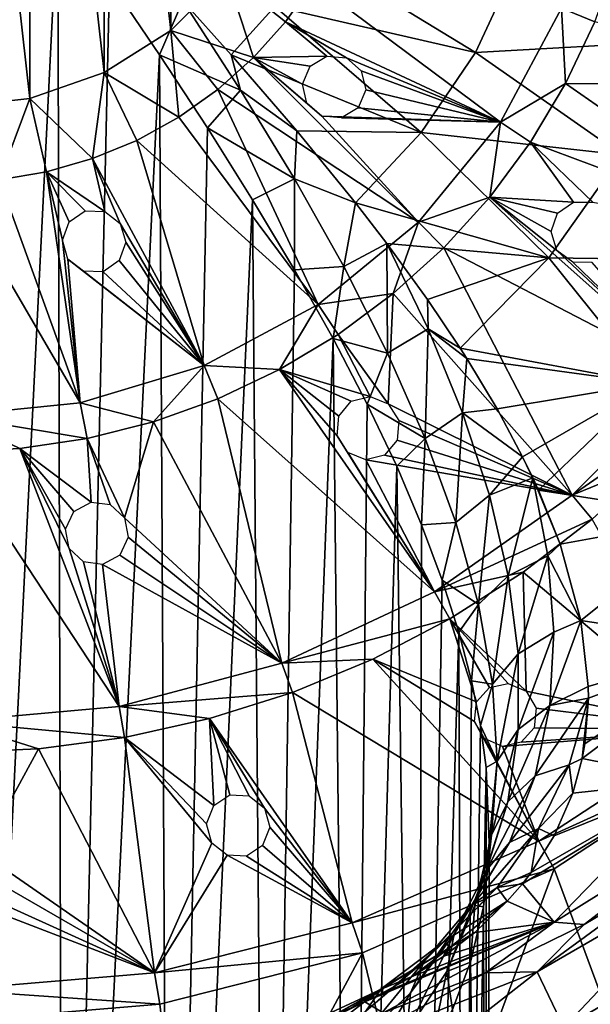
# Model space of a CAD drawing. Header units: millimetres. Extents: x -139 to 139, y -32 to 1264.
# Tile 216 of 256: x 54 to 63, y 816 to 831. Entities that reach past the tile are written whole.
import ezdxf

# ---------------------------------------------------------------- set-up
doc = ezdxf.new("R2010")
doc.units = ezdxf.units.MM
doc.header["$LTSCALE"] = 26.699852
for name, color, linetype in [('333', 7, 'CONTINUOUS'), ('335', 7, 'CONTINUOUS'), ('339', 7, 'CONTINUOUS'), ('343', 7, 'CONTINUOUS'), ('346', 7, 'CONTINUOUS'), ('354', 7, 'CONTINUOUS'), ('356', 7, 'CONTINUOUS'), ('357', 7, 'CONTINUOUS'), ('358', 7, 'CONTINUOUS'), ('359', 7, 'CONTINUOUS'), ('360', 7, 'CONTINUOUS'), ('361', 7, 'CONTINUOUS'), ('362', 7, 'CONTINUOUS')]:
    doc.layers.add(name, color=color, linetype=linetype)

msp = doc.modelspace()

# ---------------------------------------------------------------- linework, layer by layer
at = {"layer": '333', "color": 7, "linetype": 'CONTINUOUS', "true_color": 0xa2afbf}
for points in [[(64.773, 831.032, -8.999), (62.222, 832.239, -10.72), (65.352, 832.944, -8.999), (64.773, 831.032, -8.999)], [(58.408, 831.583, -11.979), (58.972, 832.443, -11.979), (61.578, 830.856, -10.72), (58.408, 831.583, -11.979)], [(61.578, 830.856, -10.72), (58.972, 832.443, -11.979), (62.222, 832.239, -10.72), (61.578, 830.856, -10.72)], [(61.578, 830.856, -10.72), (62.222, 832.239, -10.72), (64.773, 831.032, -8.999), (61.578, 830.856, -10.72)], [(57.719, 830.821, -11.978), (56.957, 831.67, -12.312), (58.408, 831.583, -11.979), (57.719, 830.821, -11.978)], [(57.719, 830.821, -11.978), (58.408, 831.583, -11.979), (60.721, 829.593, -10.72), (57.719, 830.821, -11.978)], [(60.721, 829.593, -10.72), (58.408, 831.583, -11.979), (61.578, 830.856, -10.72), (60.721, 829.593, -10.72)], [(63.893, 829.239, -8.999), (61.578, 830.856, -10.72), (64.773, 831.032, -8.999), (63.893, 829.239, -8.999)], [(58.756, 829.62, -11.392), (57.719, 830.821, -11.978), (60.721, 829.593, -10.72), (58.756, 829.62, -11.392)], [(60.721, 829.593, -10.72), (61.578, 830.856, -10.72), (63.893, 829.239, -8.999), (60.721, 829.593, -10.72)], [(59.683, 828.482, -10.716), (58.756, 829.62, -11.392), (60.721, 829.593, -10.72), (59.683, 828.482, -10.716)], [(59.683, 828.482, -10.716), (60.721, 829.593, -10.72), (62.735, 827.612, -8.999), (59.683, 828.482, -10.716)], [(62.735, 827.612, -8.999), (60.721, 829.593, -10.72), (63.893, 829.239, -8.999), (62.735, 827.612, -8.999)], [(62.735, 827.612, -8.999), (63.893, 829.239, -8.999), (65.811, 827.568, -6.859), (62.735, 827.612, -8.999)], [(60.177, 827.841, -10.283), (59.683, 828.482, -10.716), (62.735, 827.612, -8.999), (60.177, 827.841, -10.283)], [(60.822, 826.953, -9.621), (60.177, 827.841, -10.283), (62.735, 827.612, -8.999), (60.822, 826.953, -9.621)], [(61.337, 826.188, -8.993), (60.822, 826.953, -9.621), (62.735, 827.612, -8.999), (61.337, 826.188, -8.993)], [(61.337, 826.188, -8.993), (62.735, 827.612, -8.999), (64.334, 825.627, -6.859), (61.337, 826.188, -8.993)], [(64.334, 825.627, -6.859), (62.735, 827.612, -8.999), (65.811, 827.568, -6.859), (64.334, 825.627, -6.859)], [(61.44, 826.025, -8.853), (61.337, 826.188, -8.993), (64.334, 825.627, -6.859), (61.44, 826.025, -8.853)], [(61.92, 825.227, -8.129), (61.44, 826.025, -8.853), (64.334, 825.627, -6.859), (61.92, 825.227, -8.129)], [(62.324, 824.472, -7.39), (61.92, 825.227, -8.129), (64.334, 825.627, -6.859), (62.324, 824.472, -7.39)], [(62.575, 823.942, -6.84), (62.324, 824.472, -7.39), (64.334, 825.627, -6.859), (62.575, 823.942, -6.84)], [(62.575, 823.942, -6.84), (64.334, 825.627, -6.859), (65.291, 823.522, -4.351), (62.575, 823.942, -6.84)], [(62.485, 824.139, -7.048), (62.324, 824.472, -7.39), (62.575, 823.942, -6.84), (62.485, 824.139, -7.048)], [(62.916, 823.088, -5.901), (62.575, 823.942, -6.84), (65.291, 823.522, -4.351), (62.916, 823.088, -5.901)], [(63.245, 821.887, -4.467), (62.916, 823.088, -5.901), (65.291, 823.522, -4.351), (63.245, 821.887, -4.467)], [(63.245, 821.887, -4.467), (65.291, 823.522, -4.351), (65.672, 821.517, -1.54), (63.245, 821.887, -4.467)], [(63.361, 820.842, -3.112), (63.245, 821.887, -4.467), (65.672, 821.517, -1.54), (63.361, 820.842, -3.112)], [(63.263, 819.706, -1.525), (63.304, 819.938, -1.858), (65.672, 821.517, -1.54), (63.263, 819.706, -1.525)], [(63.263, 819.706, -1.525), (65.672, 821.517, -1.54), (64.999, 819.364, 1.508), (63.263, 819.706, -1.525)], [(63.304, 819.938, -1.858), (63.362, 820.659, -2.864), (65.672, 821.517, -1.54), (63.304, 819.938, -1.858)], [(63.362, 820.659, -2.864), (63.361, 820.842, -3.112), (65.672, 821.517, -1.54), (63.362, 820.659, -2.864)], [(63.115, 819.158, -0.717), (63.263, 819.706, -1.525), (64.999, 819.364, 1.508), (63.115, 819.158, -0.717)], [(62.322, 817.728, 1.519), (62.456, 817.903, 1.236), (64.999, 819.364, 1.508), (62.322, 817.728, 1.519)], [(62.322, 817.728, 1.519), (64.999, 819.364, 1.508), (62.821, 817.123, 4.715), (62.322, 817.728, 1.519)], [(62.456, 817.903, 1.236), (62.824, 818.485, 0.312), (64.999, 819.364, 1.508), (62.456, 817.903, 1.236)], [(62.821, 817.123, 4.715), (64.999, 819.364, 1.508), (65.581, 818.835, 4.715), (62.821, 817.123, 4.715)], [(62.824, 818.485, 0.312), (63.115, 819.158, -0.717), (64.999, 819.364, 1.508), (62.824, 818.485, 0.312)], [(62.821, 817.123, 4.715), (65.581, 818.835, 4.715), (63.295, 817.081, 8), (62.821, 817.123, 4.715)], [(63.295, 817.081, 8), (65.581, 818.835, 4.715), (64.786, 817.97, 8), (63.295, 817.081, 8)], [(62.081, 817.45, 1.976), (62.322, 817.728, 1.519), (62.821, 817.123, 4.715), (62.081, 817.45, 1.976)], [(61.567, 816.959, 2.799), (62.081, 817.45, 1.976), (62.821, 817.123, 4.715), (61.567, 816.959, 2.799)], [(59.832, 815.863, 4.717), (60.103, 815.997, 4.477), (62.821, 817.123, 4.715), (59.832, 815.863, 4.717)], [(59.832, 815.863, 4.717), (62.821, 817.123, 4.715), (60.119, 815.688, 8), (59.832, 815.863, 4.717)], [(60.103, 815.997, 4.477), (60.589, 816.266, 4), (62.821, 817.123, 4.715), (60.103, 815.997, 4.477)], [(60.119, 815.688, 8), (62.821, 817.123, 4.715), (61.736, 816.319, 8), (60.119, 815.688, 8)], [(60.589, 816.266, 4), (61.081, 816.584, 3.443), (62.821, 817.123, 4.715), (60.589, 816.266, 4)], [(61.081, 816.584, 3.443), (61.567, 816.959, 2.799), (62.821, 817.123, 4.715), (61.081, 816.584, 3.443)], [(61.736, 816.319, 8), (62.821, 817.123, 4.715), (63.295, 817.081, 8), (61.736, 816.319, 8)], [(59.608, 815.761, 4.902), (59.832, 815.863, 4.717), (58.455, 815.193, 8), (59.608, 815.761, 4.902)], [(58.455, 815.193, 8), (59.832, 815.863, 4.717), (60.119, 815.688, 8), (58.455, 815.193, 8)]]:
    msp.add_3dface(points, dxfattribs=at)
at = {"layer": '335', "color": 7, "linetype": 'CONTINUOUS', "true_color": 0xa2afbf}
for points in [[(63.295, 817.081, 8), (64.786, 817.97, 8), (62.553, 816.336, 12.722), (63.295, 817.081, 8)], [(64.786, 817.97, 8), (65.314, 817.929, 12.722), (62.553, 816.336, 12.722), (64.786, 817.97, 8)], [(65.314, 817.929, 12.722), (62.976, 815.458, 17.358), (62.553, 816.336, 12.722), (65.314, 817.929, 12.722)], [(65.863, 817.124, 17.358), (62.976, 815.458, 17.358), (65.314, 817.929, 12.722), (65.863, 817.124, 17.358)], [(61.736, 816.319, 8), (63.295, 817.081, 8), (62.553, 816.336, 12.722), (61.736, 816.319, 8)], [(65.863, 817.124, 17.358), (63.672, 814.013, 21.816), (62.976, 815.458, 17.358), (65.863, 817.124, 17.358)], [(61.736, 816.319, 8), (62.553, 816.336, 12.722), (59.586, 815.171, 12.722), (61.736, 816.319, 8)], [(62.553, 816.336, 12.722), (59.873, 814.24, 17.358), (59.586, 815.171, 12.722), (62.553, 816.336, 12.722)], [(60.119, 815.688, 8), (61.736, 816.319, 8), (59.586, 815.171, 12.722), (60.119, 815.688, 8)], [(62.976, 815.458, 17.358), (59.873, 814.24, 17.358), (62.553, 816.336, 12.722), (62.976, 815.458, 17.358)]]:
    msp.add_3dface(points, dxfattribs=at)
at = {"layer": '339', "color": 7, "linetype": 'CONTINUOUS', "true_color": 0xa2afbf}
for points in [[(54.981, 833.166, -12.832), (53.3, 799.564, -13), (54.146, 834.353, -12.958), (54.981, 833.166, -12.832)], [(55.067, 799.564, -12.814), (53.3, 799.564, -13), (54.981, 833.166, -12.832), (55.067, 799.564, -12.814)], [(55.798, 831.987, -12.625), (55.067, 799.564, -12.814), (54.981, 833.166, -12.832), (55.798, 831.987, -12.625)], [(56.588, 830.818, -12.338), (55.067, 799.564, -12.814), (55.798, 831.987, -12.625), (56.588, 830.818, -12.338)], [(56.757, 799.564, -12.265), (55.067, 799.564, -12.814), (56.588, 830.818, -12.338), (56.757, 799.564, -12.265)], [(57.344, 829.667, -11.976), (56.757, 799.564, -12.265), (56.588, 830.818, -12.338), (57.344, 829.667, -11.976)], [(58.058, 828.531, -11.544), (56.757, 799.564, -12.265), (57.344, 829.667, -11.976), (58.058, 828.531, -11.544)], [(58.296, 799.564, -11.377), (56.757, 799.564, -12.265), (58.058, 828.531, -11.544), (58.296, 799.564, -11.377)], [(58.721, 827.423, -11.047), (58.296, 799.564, -11.377), (58.058, 828.531, -11.544), (58.721, 827.423, -11.047)], [(59.329, 826.339, -10.491), (58.296, 799.564, -11.377), (58.721, 827.423, -11.047), (59.329, 826.339, -10.491)], [(59.617, 799.564, -10.188), (58.296, 799.564, -11.377), (59.329, 826.339, -10.491), (59.617, 799.564, -10.188)], [(59.869, 825.3, -9.894), (59.617, 799.564, -10.188), (59.329, 826.339, -10.491), (59.869, 825.3, -9.894)], [(60.334, 824.321, -9.272), (59.617, 799.564, -10.188), (59.869, 825.3, -9.894), (60.334, 824.321, -9.272)], [(60.661, 799.564, -8.75), (59.617, 799.564, -10.188), (60.334, 824.321, -9.272), (60.661, 799.564, -8.75)], [(60.728, 823.396, -8.632), (60.661, 799.564, -8.75), (60.334, 824.321, -9.272), (60.728, 823.396, -8.632)], [(61.055, 822.521, -7.981), (60.661, 799.564, -8.75), (60.728, 823.396, -8.632), (61.055, 822.521, -7.981)], [(61.316, 821.698, -7.327), (60.661, 799.564, -8.75), (61.055, 822.521, -7.981), (61.316, 821.698, -7.327)], [(61.384, 799.564, -7.127), (60.661, 799.564, -8.75), (61.316, 821.698, -7.327), (61.384, 799.564, -7.127)], [(61.515, 820.933, -6.683), (61.384, 799.564, -7.127), (61.316, 821.698, -7.327), (61.515, 820.933, -6.683)], [(61.656, 820.225, -6.056), (61.384, 799.564, -7.127), (61.515, 820.933, -6.683), (61.656, 820.225, -6.056)], [(61.747, 819.564, -5.445), (61.384, 799.564, -7.127), (61.656, 820.225, -6.056), (61.747, 819.564, -5.445)], [(61.753, 799.564, -5.388), (61.384, 799.564, -7.127), (61.747, 819.564, -5.445), (61.753, 799.564, -5.388)], [(61.797, 818.38, -4.284), (61.753, 799.564, -5.388), (61.747, 819.564, -5.445), (61.797, 818.38, -4.284)], [(61.703, 817.362, -3.22), (61.753, 799.564, -3.612), (61.797, 818.38, -4.284), (61.703, 817.362, -3.22)], [(61.753, 799.564, -3.612), (61.753, 799.564, -5.388), (61.797, 818.38, -4.284), (61.753, 799.564, -3.612)], [(61.499, 816.49, -2.259), (61.753, 799.564, -3.612), (61.703, 817.362, -3.22), (61.499, 816.49, -2.259)], [(61.214, 815.741, -1.398), (61.384, 799.564, -1.873), (61.499, 816.49, -2.259), (61.214, 815.741, -1.398)], [(61.384, 799.564, -1.873), (61.753, 799.564, -3.612), (61.499, 816.49, -2.259), (61.384, 799.564, -1.873)]]:
    msp.add_3dface(points, dxfattribs=at)
at = {"layer": '343', "color": 7, "linetype": 'CONTINUOUS', "true_color": 0xa2afbf}
for points in [[(56.957, 831.67, -12.312), (56.588, 830.818, -12.338), (55.798, 831.987, -12.625), (56.957, 831.67, -12.312)], [(56.588, 830.818, -12.338), (56.957, 831.67, -12.312), (57.868, 830.261, -11.816), (56.588, 830.818, -12.338)], [(56.957, 831.67, -12.312), (57.719, 830.821, -11.978), (57.868, 830.261, -11.816), (56.957, 831.67, -12.312)], [(57.344, 829.667, -11.976), (56.588, 830.818, -12.338), (57.868, 830.261, -11.816), (57.344, 829.667, -11.976)], [(57.719, 830.821, -11.978), (58.756, 829.62, -11.392), (57.868, 830.261, -11.816), (57.719, 830.821, -11.978)], [(58.719, 828.861, -11.21), (57.344, 829.667, -11.976), (57.868, 830.261, -11.816), (58.719, 828.861, -11.21)], [(58.756, 829.62, -11.392), (58.719, 828.861, -11.21), (57.868, 830.261, -11.816), (58.756, 829.62, -11.392)], [(58.058, 828.531, -11.544), (57.344, 829.667, -11.976), (58.719, 828.861, -11.21), (58.058, 828.531, -11.544)], [(58.756, 829.62, -11.392), (59.683, 828.482, -10.716), (58.719, 828.861, -11.21), (58.756, 829.62, -11.392)], [(58.721, 827.423, -11.047), (58.058, 828.531, -11.544), (58.719, 828.861, -11.21), (58.721, 827.423, -11.047)], [(59.683, 828.482, -10.716), (59.497, 827.476, -10.498), (58.719, 828.861, -11.21), (59.683, 828.482, -10.716)], [(59.497, 827.476, -10.498), (58.721, 827.423, -11.047), (58.719, 828.861, -11.21), (59.497, 827.476, -10.498)], [(59.683, 828.482, -10.716), (60.177, 827.841, -10.283), (59.497, 827.476, -10.498), (59.683, 828.482, -10.716)], [(60.177, 827.841, -10.283), (60.19, 826.107, -9.687), (59.497, 827.476, -10.498), (60.177, 827.841, -10.283)], [(60.19, 826.107, -9.687), (60.177, 827.841, -10.283), (60.829, 826.492, -9.401), (60.19, 826.107, -9.687)], [(60.177, 827.841, -10.283), (60.822, 826.953, -9.621), (60.829, 826.492, -9.401), (60.177, 827.841, -10.283)], [(59.329, 826.339, -10.491), (58.721, 827.423, -11.047), (59.497, 827.476, -10.498), (59.329, 826.339, -10.491)], [(60.19, 826.107, -9.687), (59.329, 826.339, -10.491), (59.497, 827.476, -10.498), (60.19, 826.107, -9.687)], [(60.822, 826.953, -9.621), (61.337, 826.188, -8.993), (60.829, 826.492, -9.401), (60.822, 826.953, -9.621)], [(60.784, 824.758, -8.784), (60.19, 826.107, -9.687), (60.829, 826.492, -9.401), (60.784, 824.758, -8.784)], [(60.784, 824.758, -8.784), (60.829, 826.492, -9.401), (61.375, 825.164, -8.433), (60.784, 824.758, -8.784)], [(61.337, 826.188, -8.993), (61.44, 826.025, -8.853), (60.829, 826.492, -9.401), (61.337, 826.188, -8.993)], [(60.829, 826.492, -9.401), (61.44, 826.025, -8.853), (61.375, 825.164, -8.433), (60.829, 826.492, -9.401)], [(59.869, 825.3, -9.894), (59.329, 826.339, -10.491), (60.19, 826.107, -9.687), (59.869, 825.3, -9.894)], [(60.784, 824.758, -8.784), (59.869, 825.3, -9.894), (60.19, 826.107, -9.687), (60.784, 824.758, -8.784)], [(61.44, 826.025, -8.853), (61.92, 825.227, -8.129), (61.375, 825.164, -8.433), (61.44, 826.025, -8.853)], [(60.334, 824.321, -9.272), (59.869, 825.3, -9.894), (60.784, 824.758, -8.784), (60.334, 824.321, -9.272)], [(61.267, 823.435, -7.798), (60.784, 824.758, -8.784), (61.375, 825.164, -8.433), (61.267, 823.435, -7.798)], [(61.267, 823.435, -7.798), (61.375, 825.164, -8.433), (61.801, 823.862, -7.39), (61.267, 823.435, -7.798)], [(61.92, 825.227, -8.129), (62.324, 824.472, -7.39), (61.375, 825.164, -8.433), (61.92, 825.227, -8.129)], [(61.375, 825.164, -8.433), (62.324, 824.472, -7.39), (61.801, 823.862, -7.39), (61.375, 825.164, -8.433)], [(60.728, 823.396, -8.632), (60.334, 824.321, -9.272), (60.784, 824.758, -8.784), (60.728, 823.396, -8.632)], [(61.267, 823.435, -7.798), (60.728, 823.396, -8.632), (60.784, 824.758, -8.784), (61.267, 823.435, -7.798)], [(62.324, 824.472, -7.39), (62.485, 824.139, -7.048), (61.801, 823.862, -7.39), (62.324, 824.472, -7.39)], [(61.801, 823.862, -7.39), (62.485, 824.139, -7.048), (62.097, 822.591, -6.283), (61.801, 823.862, -7.39)], [(62.485, 824.139, -7.048), (62.722, 822.908, -5.889), (62.097, 822.591, -6.283), (62.485, 824.139, -7.048)], [(62.485, 824.139, -7.048), (62.575, 823.942, -6.84), (62.916, 823.088, -5.901), (62.485, 824.139, -7.048)], [(62.485, 824.139, -7.048), (62.916, 823.088, -5.901), (62.722, 822.908, -5.889), (62.485, 824.139, -7.048)], [(61.626, 822.14, -6.74), (61.267, 823.435, -7.798), (61.801, 823.862, -7.39), (61.626, 822.14, -6.74)], [(61.626, 822.14, -6.74), (61.801, 823.862, -7.39), (62.097, 822.591, -6.283), (61.626, 822.14, -6.74)], [(61.055, 822.521, -7.981), (60.728, 823.396, -8.632), (61.267, 823.435, -7.798), (61.055, 822.521, -7.981)], [(61.626, 822.14, -6.74), (61.055, 822.521, -7.981), (61.267, 823.435, -7.798), (61.626, 822.14, -6.74)], [(62.916, 823.088, -5.901), (63.245, 821.887, -4.467), (62.722, 822.908, -5.889), (62.916, 823.088, -5.901)], [(62.097, 822.591, -6.283), (62.722, 822.908, -5.889), (62.251, 821.356, -5.127), (62.097, 822.591, -6.283)], [(62.722, 822.908, -5.889), (62.816, 821.702, -4.677), (62.251, 821.356, -5.127), (62.722, 822.908, -5.889)], [(62.722, 822.908, -5.889), (63.245, 821.887, -4.467), (62.816, 821.702, -4.677), (62.722, 822.908, -5.889)], [(61.316, 821.698, -7.327), (61.055, 822.521, -7.981), (61.626, 822.14, -6.74), (61.316, 821.698, -7.327)], [(61.848, 820.88, -5.621), (61.626, 822.14, -6.74), (62.097, 822.591, -6.283), (61.848, 820.88, -5.621)], [(61.848, 820.88, -5.621), (62.097, 822.591, -6.283), (62.251, 821.356, -5.127), (61.848, 820.88, -5.621)], [(61.515, 820.933, -6.683), (61.316, 821.698, -7.327), (61.626, 822.14, -6.74), (61.515, 820.933, -6.683)], [(61.848, 820.88, -5.621), (61.515, 820.933, -6.683), (61.626, 822.14, -6.74), (61.848, 820.88, -5.621)], [(63.245, 821.887, -4.467), (63.361, 820.842, -3.112), (62.751, 820.54, -3.44), (63.245, 821.887, -4.467)], [(62.816, 821.702, -4.677), (63.245, 821.887, -4.467), (62.751, 820.54, -3.44), (62.816, 821.702, -4.677)], [(62.251, 821.356, -5.127), (62.816, 821.702, -4.677), (62.252, 820.164, -3.937), (62.251, 821.356, -5.127)], [(62.816, 821.702, -4.677), (62.751, 820.54, -3.44), (62.252, 820.164, -3.937), (62.816, 821.702, -4.677)], [(61.92, 819.662, -4.458), (61.848, 820.88, -5.621), (62.251, 821.356, -5.127), (61.92, 819.662, -4.458)], [(61.92, 819.662, -4.458), (62.251, 821.356, -5.127), (62.252, 820.164, -3.937), (61.92, 819.662, -4.458)], [(61.656, 820.225, -6.056), (61.515, 820.933, -6.683), (61.848, 820.88, -5.621), (61.656, 820.225, -6.056)], [(61.92, 819.662, -4.458), (61.656, 820.225, -6.056), (61.848, 820.88, -5.621), (61.92, 819.662, -4.458)], [(63.361, 820.842, -3.112), (63.362, 820.659, -2.864), (62.751, 820.54, -3.44), (63.361, 820.842, -3.112)], [(63.362, 820.659, -2.864), (63.057, 819.603, -1.59), (62.52, 819.43, -2.198), (63.362, 820.659, -2.864)], [(62.751, 820.54, -3.44), (63.362, 820.659, -2.864), (62.52, 819.43, -2.198), (62.751, 820.54, -3.44)], [(63.362, 820.659, -2.864), (63.263, 819.706, -1.525), (63.057, 819.603, -1.59), (63.362, 820.659, -2.864)], [(63.362, 820.659, -2.864), (63.304, 819.938, -1.858), (63.263, 819.706, -1.525), (63.362, 820.659, -2.864)], [(62.751, 820.54, -3.44), (62.52, 819.43, -2.198), (62.089, 819.023, -2.732), (62.751, 820.54, -3.44)], [(62.252, 820.164, -3.937), (62.751, 820.54, -3.44), (62.089, 819.023, -2.732), (62.252, 820.164, -3.937)], [(61.747, 819.564, -5.445), (61.656, 820.225, -6.056), (61.92, 819.662, -4.458), (61.747, 819.564, -5.445)], [(61.83, 818.493, -3.267), (61.92, 819.662, -4.458), (62.252, 820.164, -3.937), (61.83, 818.493, -3.267)], [(61.83, 818.493, -3.267), (62.252, 820.164, -3.937), (62.089, 819.023, -2.732), (61.83, 818.493, -3.267)], [(63.263, 819.706, -1.525), (63.115, 819.158, -0.717), (63.057, 819.603, -1.59), (63.263, 819.706, -1.525)], [(61.797, 818.38, -4.284), (61.747, 819.564, -5.445), (61.92, 819.662, -4.458), (61.797, 818.38, -4.284)], [(61.83, 818.493, -3.267), (61.797, 818.38, -4.284), (61.92, 819.662, -4.458), (61.83, 818.493, -3.267)], [(63.057, 819.603, -1.59), (62.576, 818.601, -0.333), (62.115, 818.381, -0.974), (63.057, 819.603, -1.59)], [(62.52, 819.43, -2.198), (63.057, 819.603, -1.59), (62.115, 818.381, -0.974), (62.52, 819.43, -2.198)], [(63.057, 819.603, -1.59), (63.115, 819.158, -0.717), (62.576, 818.601, -0.333), (63.057, 819.603, -1.59)], [(62.52, 819.43, -2.198), (62.115, 818.381, -0.974), (61.755, 817.942, -1.534), (62.52, 819.43, -2.198)], [(62.089, 819.023, -2.732), (62.52, 819.43, -2.198), (61.755, 817.942, -1.534), (62.089, 819.023, -2.732)], [(63.115, 819.158, -0.717), (62.824, 818.485, 0.312), (62.576, 818.601, -0.333), (63.115, 819.158, -0.717)], [(61.568, 817.383, -2.07), (61.83, 818.493, -3.267), (62.089, 819.023, -2.732), (61.568, 817.383, -2.07)], [(61.568, 817.383, -2.07), (62.089, 819.023, -2.732), (61.755, 817.942, -1.534), (61.568, 817.383, -2.07)], [(62.576, 818.601, -0.333), (61.919, 817.67, 0.871), (61.533, 817.403, 0.207), (62.576, 818.601, -0.333)], [(62.115, 818.381, -0.974), (62.576, 818.601, -0.333), (61.533, 817.403, 0.207), (62.115, 818.381, -0.974)], [(62.576, 818.601, -0.333), (62.456, 817.903, 1.236), (61.919, 817.67, 0.871), (62.576, 818.601, -0.333)], [(62.824, 818.485, 0.312), (62.456, 817.903, 1.236), (62.576, 818.601, -0.333), (62.824, 818.485, 0.312)], [(61.568, 817.383, -2.07), (61.703, 817.362, -3.22), (61.83, 818.493, -3.267), (61.568, 817.383, -2.07)], [(61.703, 817.362, -3.22), (61.797, 818.38, -4.284), (61.83, 818.493, -3.267), (61.703, 817.362, -3.22)], [(62.115, 818.381, -0.974), (61.533, 817.403, 0.207), (61.244, 816.932, -0.367), (62.115, 818.381, -0.974)], [(61.755, 817.942, -1.534), (62.115, 818.381, -0.974), (61.244, 816.932, -0.367), (61.755, 817.942, -1.534)], [(61.124, 816.343, -0.891), (61.568, 817.383, -2.07), (61.755, 817.942, -1.534), (61.124, 816.343, -0.891)], [(61.124, 816.343, -0.891), (61.755, 817.942, -1.534), (61.244, 816.932, -0.367), (61.124, 816.343, -0.891)], [(62.456, 817.903, 1.236), (62.322, 817.728, 1.519), (61.919, 817.67, 0.871), (62.456, 817.903, 1.236)], [(61.919, 817.67, 0.871), (61.087, 816.821, 1.995), (60.774, 816.51, 1.319), (61.919, 817.67, 0.871)], [(61.533, 817.403, 0.207), (61.919, 817.67, 0.871), (60.774, 816.51, 1.319), (61.533, 817.403, 0.207)], [(61.919, 817.67, 0.871), (62.081, 817.45, 1.976), (61.087, 816.821, 1.995), (61.919, 817.67, 0.871)], [(62.322, 817.728, 1.519), (62.081, 817.45, 1.976), (61.919, 817.67, 0.871), (62.322, 817.728, 1.519)], [(61.533, 817.403, 0.207), (60.774, 816.51, 1.319), (60.553, 816.006, 0.742), (61.533, 817.403, 0.207)], [(61.244, 816.932, -0.367), (61.533, 817.403, 0.207), (60.553, 816.006, 0.742), (61.244, 816.932, -0.367)], [(62.081, 817.45, 1.976), (61.172, 816.718, 3.031), (61.087, 816.821, 1.995), (62.081, 817.45, 1.976)], [(61.124, 816.343, -0.891), (61.499, 816.49, -2.259), (61.568, 817.383, -2.07), (61.124, 816.343, -0.891)], [(62.081, 817.45, 1.976), (61.567, 816.959, 2.799), (61.172, 816.718, 3.031), (62.081, 817.45, 1.976)], [(61.499, 816.49, -2.259), (61.703, 817.362, -3.22), (61.568, 817.383, -2.07), (61.499, 816.49, -2.259)], [(60.492, 815.387, 0.242), (61.124, 816.343, -0.891), (61.244, 816.932, -0.367), (60.492, 815.387, 0.242)], [(60.492, 815.387, 0.242), (61.244, 816.932, -0.367), (60.553, 816.006, 0.742), (60.492, 815.387, 0.242)], [(61.567, 816.959, 2.799), (61.081, 816.584, 3.443), (61.172, 816.718, 3.031), (61.567, 816.959, 2.799)], [(61.087, 816.821, 1.995), (60.089, 816.068, 3.011), (59.845, 815.714, 2.332), (61.087, 816.821, 1.995)], [(60.774, 816.51, 1.319), (61.087, 816.821, 1.995), (59.845, 815.714, 2.332), (60.774, 816.51, 1.319)], [(61.087, 816.821, 1.995), (61.172, 816.718, 3.031), (60.089, 816.068, 3.011), (61.087, 816.821, 1.995)], [(61.172, 816.718, 3.031), (60.114, 816.071, 3.979), (60.089, 816.068, 3.011), (61.172, 816.718, 3.031)], [(61.172, 816.718, 3.031), (60.589, 816.266, 4), (60.114, 816.071, 3.979), (61.172, 816.718, 3.031)], [(61.081, 816.584, 3.443), (60.589, 816.266, 4), (61.172, 816.718, 3.031), (61.081, 816.584, 3.443)], [(60.774, 816.51, 1.319), (59.845, 815.714, 2.332), (59.685, 815.179, 1.762), (60.774, 816.51, 1.319)], [(60.553, 816.006, 0.742), (60.774, 816.51, 1.319), (59.685, 815.179, 1.762), (60.553, 816.006, 0.742)], [(61.214, 815.741, -1.398), (61.499, 816.49, -2.259), (61.124, 816.343, -0.891), (61.214, 815.741, -1.398)], [(60.589, 816.266, 4), (60.103, 815.997, 4.477), (60.114, 816.071, 3.979), (60.589, 816.266, 4)], [(60.492, 815.387, 0.242), (60.867, 815.093, -0.628), (61.124, 816.343, -0.891), (60.492, 815.387, 0.242)], [(60.867, 815.093, -0.628), (61.214, 815.741, -1.398), (61.124, 816.343, -0.891), (60.867, 815.093, -0.628)], [(60.089, 816.068, 3.011), (58.937, 815.425, 3.891), (58.757, 815.032, 3.215), (60.089, 816.068, 3.011)], [(59.845, 815.714, 2.332), (60.089, 816.068, 3.011), (58.757, 815.032, 3.215), (59.845, 815.714, 2.332)], [(60.114, 816.071, 3.979), (59.608, 815.761, 4.902), (58.925, 815.522, 4.791), (60.114, 816.071, 3.979)], [(60.114, 816.071, 3.979), (58.925, 815.522, 4.791), (58.937, 815.425, 3.891), (60.114, 816.071, 3.979)], [(60.089, 816.068, 3.011), (60.114, 816.071, 3.979), (58.937, 815.425, 3.891), (60.089, 816.068, 3.011)], [(59.832, 815.863, 4.717), (59.608, 815.761, 4.902), (60.114, 816.071, 3.979), (59.832, 815.863, 4.717)], [(59.672, 814.53, 1.295), (60.492, 815.387, 0.242), (60.553, 816.006, 0.742), (59.672, 814.53, 1.295)], [(59.672, 814.53, 1.295), (60.553, 816.006, 0.742), (59.685, 815.179, 1.762), (59.672, 814.53, 1.295)], [(60.103, 815.997, 4.477), (59.832, 815.863, 4.717), (60.114, 816.071, 3.979), (60.103, 815.997, 4.477)]]:
    msp.add_3dface(points, dxfattribs=at)
at = {"layer": '346', "color": 7, "linetype": 'CONTINUOUS', "true_color": 0xa2afbf}
for points in [[(65.585, 819.768, 29.2), (62.82, 817.962, 29.2), (64.31, 813.944, 29.2), (65.585, 819.768, 29.2)], [(62.82, 817.962, 29.2), (59.796, 816.635, 29.2), (60.795, 812.488, 29.2), (62.82, 817.962, 29.2)], [(64.31, 813.944, 29.2), (62.82, 817.962, 29.2), (60.795, 812.488, 29.2), (64.31, 813.944, 29.2)], [(59.796, 816.635, 29.2), (56.594, 815.823, 29.2), (57.095, 811.599, 29.2), (59.796, 816.635, 29.2)], [(60.795, 812.488, 29.2), (59.796, 816.635, 29.2), (57.095, 811.599, 29.2), (60.795, 812.488, 29.2)], [(56.594, 815.823, 29.2), (53.3, 815.55, 29.2), (57.095, 811.599, 29.2), (56.594, 815.823, 29.2)]]:
    msp.add_3dface(points, dxfattribs=at)
at = {"layer": '354', "color": 7, "linetype": 'CONTINUOUS', "true_color": 0xa2afbf}
for points in [[(53.3, 841.109, 34.7), (53.3, 829.991, 34.7), (54.539, 830.131, 34.7), (53.3, 841.109, 34.7)], [(54.539, 840.969, 34.7), (53.3, 841.109, 34.7), (54.539, 830.131, 34.7), (54.539, 840.969, 34.7)], [(55.713, 840.558, 34.7), (54.539, 840.969, 34.7), (55.713, 830.542, 34.7), (55.713, 840.558, 34.7)], [(55.713, 830.542, 34.7), (54.539, 840.969, 34.7), (54.539, 830.131, 34.7), (55.713, 830.542, 34.7)], [(56.766, 839.896, 34.7), (55.713, 840.558, 34.7), (56.766, 831.204, 34.7), (56.766, 839.896, 34.7)], [(56.766, 831.204, 34.7), (55.713, 840.558, 34.7), (55.713, 830.542, 34.7), (56.766, 831.204, 34.7)], [(57.646, 832.084, 34.7), (56.766, 839.896, 34.7), (56.766, 831.204, 34.7), (57.646, 832.084, 34.7)]]:
    msp.add_3dface(points, dxfattribs=at)
at = {"layer": '356', "color": 7, "linetype": 'CONTINUOUS', "true_color": 0xa2afbf}
for points in [[(62.58, 818.402, 30.7), (65.585, 819.768, 29.2), (65.276, 820.163, 30.7), (62.58, 818.402, 30.7)], [(62.82, 817.962, 29.2), (65.585, 819.768, 29.2), (62.58, 818.402, 30.7), (62.82, 817.962, 29.2)], [(59.631, 817.108, 30.7), (62.82, 817.962, 29.2), (62.58, 818.402, 30.7), (59.631, 817.108, 30.7)], [(59.796, 816.635, 29.2), (62.82, 817.962, 29.2), (59.631, 817.108, 30.7), (59.796, 816.635, 29.2)], [(56.509, 816.318, 30.7), (59.796, 816.635, 29.2), (59.631, 817.108, 30.7), (56.509, 816.318, 30.7)], [(56.594, 815.823, 29.2), (59.796, 816.635, 29.2), (56.509, 816.318, 30.7), (56.594, 815.823, 29.2)], [(53.3, 816.052, 30.7), (56.594, 815.823, 29.2), (56.509, 816.318, 30.7), (53.3, 816.052, 30.7)], [(53.3, 815.55, 29.2), (56.594, 815.823, 29.2), (53.3, 816.052, 30.7), (53.3, 815.55, 29.2)]]:
    msp.add_3dface(points, dxfattribs=at)
at = {"layer": '357', "color": 7, "linetype": 'CONTINUOUS', "true_color": 0xa2afbf}
for points in [[(62.334, 822.648, 31.704), (65.276, 820.163, 30.7), (63.424, 823.485, 31.704), (62.334, 822.648, 31.704)], [(62.334, 822.648, 31.704), (61.175, 821.91, 31.704), (62.38, 820.77, 31.276), (62.334, 822.648, 31.704)], [(65.276, 820.163, 30.7), (62.334, 822.648, 31.704), (62.38, 820.77, 31.276), (65.276, 820.163, 30.7)], [(61.175, 821.91, 31.704), (59.956, 821.276, 31.704), (61.595, 820.601, 31.344), (61.175, 821.91, 31.704)], [(62.38, 820.77, 31.276), (61.175, 821.91, 31.704), (62.097, 820.892, 31.344), (62.38, 820.77, 31.276)], [(62.097, 820.892, 31.344), (61.175, 821.91, 31.704), (61.8, 820.828, 31.369), (62.097, 820.892, 31.344)], [(61.8, 820.828, 31.369), (61.175, 821.91, 31.704), (61.595, 820.601, 31.344), (61.8, 820.828, 31.369)], [(58.687, 820.75, 31.704), (62.58, 818.402, 30.7), (59.956, 821.276, 31.704), (58.687, 820.75, 31.704)], [(59.956, 821.276, 31.704), (62.58, 818.402, 30.7), (61.561, 820.291, 31.275), (59.956, 821.276, 31.704)], [(61.595, 820.601, 31.344), (59.956, 821.276, 31.704), (61.561, 820.291, 31.275), (61.595, 820.601, 31.344)], [(62.539, 820.499, 31.192), (65.276, 820.163, 30.7), (62.38, 820.77, 31.276), (62.539, 820.499, 31.192)], [(57.376, 820.337, 31.704), (59.631, 817.108, 30.7), (58.687, 820.75, 31.704), (57.376, 820.337, 31.704)], [(59.631, 817.108, 30.7), (62.58, 818.402, 30.7), (58.687, 820.75, 31.704), (59.631, 817.108, 30.7)], [(62.506, 820.189, 31.126), (65.276, 820.163, 30.7), (62.539, 820.499, 31.192), (62.506, 820.189, 31.126)], [(57.376, 820.337, 31.704), (56.035, 820.039, 31.704), (57.443, 818.964, 31.344), (57.376, 820.337, 31.704)], [(59.631, 817.108, 30.7), (57.376, 820.337, 31.704), (58.246, 818.923, 31.276), (59.631, 817.108, 30.7)], [(58.246, 818.923, 31.276), (57.376, 820.337, 31.704), (58.003, 819.115, 31.344), (58.246, 818.923, 31.276)], [(58.003, 819.115, 31.344), (57.376, 820.337, 31.704), (57.7, 819.129, 31.369), (58.003, 819.115, 31.344)], [(57.7, 819.129, 31.369), (57.376, 820.337, 31.704), (57.443, 818.964, 31.344), (57.7, 819.129, 31.369)], [(61.561, 820.291, 31.275), (62.58, 818.402, 30.7), (61.719, 820.02, 31.191), (61.561, 820.291, 31.275)], [(62.58, 818.402, 30.7), (65.276, 820.163, 30.7), (62.003, 819.897, 31.126), (62.58, 818.402, 30.7)], [(65.276, 820.163, 30.7), (62.3, 819.962, 31.101), (62.003, 819.897, 31.126), (65.276, 820.163, 30.7)], [(62.3, 819.962, 31.101), (65.276, 820.163, 30.7), (62.506, 820.189, 31.126), (62.3, 819.962, 31.101)], [(54.673, 819.86, 31.704), (56.509, 816.318, 30.7), (56.035, 820.039, 31.704), (54.673, 819.86, 31.704)], [(56.035, 820.039, 31.704), (56.509, 816.318, 30.7), (57.413, 818.37, 31.191), (56.035, 820.039, 31.704)], [(57.443, 818.964, 31.344), (56.035, 820.039, 31.704), (57.33, 818.673, 31.275), (57.443, 818.964, 31.344)], [(57.33, 818.673, 31.275), (56.035, 820.039, 31.704), (57.413, 818.37, 31.191), (57.33, 818.673, 31.275)], [(61.719, 820.02, 31.191), (62.58, 818.402, 30.7), (62.003, 819.897, 31.126), (61.719, 820.02, 31.191)], [(54.673, 819.86, 31.704), (53.3, 819.8, 31.704), (53.774, 818.21, 31.276), (54.673, 819.86, 31.704)], [(56.509, 816.318, 30.7), (54.673, 819.86, 31.704), (53.774, 818.21, 31.276), (56.509, 816.318, 30.7)], [(58.328, 818.62, 31.192), (59.631, 817.108, 30.7), (58.246, 818.923, 31.276), (58.328, 818.62, 31.192)], [(58.216, 818.329, 31.126), (59.631, 817.108, 30.7), (58.328, 818.62, 31.192), (58.216, 818.329, 31.126)], [(57.413, 818.37, 31.191), (56.509, 816.318, 30.7), (57.655, 818.178, 31.126), (57.413, 818.37, 31.191)], [(57.959, 818.163, 31.101), (59.631, 817.108, 30.7), (58.216, 818.329, 31.126), (57.959, 818.163, 31.101)], [(53.775, 817.896, 31.192), (56.509, 816.318, 30.7), (53.774, 818.21, 31.276), (53.775, 817.896, 31.192)], [(56.509, 816.318, 30.7), (59.631, 817.108, 30.7), (57.655, 818.178, 31.126), (56.509, 816.318, 30.7)], [(59.631, 817.108, 30.7), (57.959, 818.163, 31.101), (57.655, 818.178, 31.126), (59.631, 817.108, 30.7)], [(53.592, 817.644, 31.126), (56.509, 816.318, 30.7), (53.775, 817.896, 31.192), (53.592, 817.644, 31.126)], [(53.3, 817.55, 31.101), (56.509, 816.318, 30.7), (53.592, 817.644, 31.126), (53.3, 817.55, 31.101)], [(53.3, 817.55, 31.101), (53.3, 816.052, 30.7), (56.509, 816.318, 30.7), (53.3, 817.55, 31.101)]]:
    msp.add_3dface(points, dxfattribs=at)
at = {"layer": '358', "color": 7, "linetype": 'CONTINUOUS', "true_color": 0xa2afbf}
for points in [[(63.107, 823.862, 32), (65.365, 825.426, 31.704), (64.988, 825.742, 32), (63.107, 823.862, 32)], [(64.437, 824.413, 31.704), (65.365, 825.426, 31.704), (63.107, 823.862, 32), (64.437, 824.413, 31.704)], [(63.424, 823.485, 31.704), (64.437, 824.413, 31.704), (63.107, 823.862, 32), (63.424, 823.485, 31.704)], [(60.929, 822.336, 32), (63.424, 823.485, 31.704), (63.107, 823.862, 32), (60.929, 822.336, 32)], [(62.334, 822.648, 31.704), (63.424, 823.485, 31.704), (60.929, 822.336, 32), (62.334, 822.648, 31.704)], [(61.175, 821.91, 31.704), (62.334, 822.648, 31.704), (60.929, 822.336, 32), (61.175, 821.91, 31.704)], [(58.518, 821.212, 32), (61.175, 821.91, 31.704), (60.929, 822.336, 32), (58.518, 821.212, 32)], [(59.956, 821.276, 31.704), (61.175, 821.91, 31.704), (58.518, 821.212, 32), (59.956, 821.276, 31.704)], [(58.687, 820.75, 31.704), (59.956, 821.276, 31.704), (58.518, 821.212, 32), (58.687, 820.75, 31.704)], [(55.949, 820.524, 32), (58.687, 820.75, 31.704), (58.518, 821.212, 32), (55.949, 820.524, 32)], [(57.376, 820.337, 31.704), (58.687, 820.75, 31.704), (55.949, 820.524, 32), (57.376, 820.337, 31.704)], [(53.3, 820.292, 32), (56.035, 820.039, 31.704), (55.949, 820.524, 32), (53.3, 820.292, 32)], [(56.035, 820.039, 31.704), (57.376, 820.337, 31.704), (55.949, 820.524, 32), (56.035, 820.039, 31.704)], [(53.3, 820.292, 32), (53.3, 819.8, 31.704), (54.673, 819.86, 31.704), (53.3, 820.292, 32)], [(53.3, 820.292, 32), (54.673, 819.86, 31.704), (56.035, 820.039, 31.704), (53.3, 820.292, 32)]]:
    msp.add_3dface(points, dxfattribs=at)
at = {"layer": '359', "color": 7, "linetype": 'CONTINUOUS', "true_color": 0xa2afbf}
for points in [[(63.001, 830.365, 33.022), (67.638, 830.332, 32), (63.463, 831.341, 33.022), (63.001, 830.365, 33.022)], [(62.446, 829.439, 33.022), (66.514, 827.921, 32), (63.001, 830.365, 33.022), (62.446, 829.439, 33.022)], [(66.514, 827.921, 32), (67.638, 830.332, 32), (63.001, 830.365, 33.022), (66.514, 827.921, 32)], [(62.446, 829.439, 33.022), (61.803, 828.572, 33.022), (63.125, 828.494, 32.759), (62.446, 829.439, 33.022)], [(66.514, 827.921, 32), (62.446, 829.439, 33.022), (63.434, 828.491, 32.698), (66.514, 827.921, 32)], [(63.434, 828.491, 32.698), (62.446, 829.439, 33.022), (63.125, 828.494, 32.759), (63.434, 828.491, 32.698)], [(61.078, 827.772, 33.022), (64.988, 825.742, 32), (61.803, 828.572, 33.022), (61.078, 827.772, 33.022)], [(61.803, 828.572, 33.022), (64.988, 825.742, 32), (62.865, 827.731, 32.697), (61.803, 828.572, 33.022)], [(63.125, 828.494, 32.759), (61.803, 828.572, 33.022), (62.876, 828.318, 32.782), (63.125, 828.494, 32.759)], [(62.876, 828.318, 32.782), (61.803, 828.572, 33.022), (62.775, 828.029, 32.759), (62.876, 828.318, 32.782)], [(62.775, 828.029, 32.759), (61.803, 828.572, 33.022), (62.865, 827.731, 32.697), (62.775, 828.029, 32.759)], [(60.278, 827.047, 33.022), (63.107, 823.862, 32), (61.078, 827.772, 33.022), (60.278, 827.047, 33.022)], [(63.107, 823.862, 32), (64.988, 825.742, 32), (61.078, 827.772, 33.022), (63.107, 823.862, 32)], [(62.865, 827.731, 32.697), (64.988, 825.742, 32), (63.116, 827.543, 32.622), (62.865, 827.731, 32.697)], [(63.116, 827.543, 32.622), (64.988, 825.742, 32), (63.424, 827.54, 32.564), (63.116, 827.543, 32.622)], [(60.278, 827.047, 33.022), (59.411, 826.404, 33.022), (60.2, 825.307, 32.698), (60.278, 827.047, 33.022)], [(63.107, 823.862, 32), (60.278, 827.047, 33.022), (60.2, 825.307, 32.698), (63.107, 823.862, 32)], [(59.411, 826.404, 33.022), (58.485, 825.849, 33.022), (59.913, 825.421, 32.759), (59.411, 826.404, 33.022)], [(60.2, 825.307, 32.698), (59.411, 826.404, 33.022), (59.913, 825.421, 32.759), (60.2, 825.307, 32.698)], [(57.51, 825.387, 33.022), (60.929, 822.336, 32), (58.485, 825.849, 33.022), (57.51, 825.387, 33.022)], [(58.485, 825.849, 33.022), (60.929, 822.336, 32), (59.395, 824.803, 32.697), (58.485, 825.849, 33.022)], [(59.913, 825.421, 32.759), (58.485, 825.849, 33.022), (59.617, 825.347, 32.782), (59.913, 825.421, 32.759)], [(59.617, 825.347, 32.782), (58.485, 825.849, 33.022), (59.419, 825.114, 32.759), (59.617, 825.347, 32.782)], [(59.419, 825.114, 32.759), (58.485, 825.849, 33.022), (59.395, 824.803, 32.697), (59.419, 825.114, 32.759)], [(56.493, 825.024, 33.022), (58.518, 821.212, 32), (57.51, 825.387, 33.022), (56.493, 825.024, 33.022)], [(58.518, 821.212, 32), (60.929, 822.336, 32), (57.51, 825.387, 33.022), (58.518, 821.212, 32)], [(60.366, 825.041, 32.623), (63.107, 823.862, 32), (60.2, 825.307, 32.698), (60.366, 825.041, 32.623)], [(56.493, 825.024, 33.022), (55.446, 824.761, 33.022), (56.034, 823.506, 32.698), (56.493, 825.024, 33.022)], [(58.518, 821.212, 32), (56.493, 825.024, 33.022), (56.034, 823.506, 32.698), (58.518, 821.212, 32)], [(60.342, 824.731, 32.564), (63.107, 823.862, 32), (60.366, 825.041, 32.623), (60.342, 824.731, 32.564)], [(59.395, 824.803, 32.697), (60.929, 822.336, 32), (59.56, 824.538, 32.622), (59.395, 824.803, 32.697)], [(55.446, 824.761, 33.022), (54.378, 824.603, 33.022), (55.505, 823.754, 32.782), (55.446, 824.761, 33.022)], [(56.034, 823.506, 32.698), (55.446, 824.761, 33.022), (55.807, 823.716, 32.759), (56.034, 823.506, 32.698)], [(55.807, 823.716, 32.759), (55.446, 824.761, 33.022), (55.505, 823.754, 32.782), (55.807, 823.716, 32.759)], [(60.144, 824.497, 32.542), (63.107, 823.862, 32), (60.342, 824.731, 32.564), (60.144, 824.497, 32.542)], [(53.3, 824.55, 33.022), (55.949, 820.524, 32), (54.378, 824.603, 33.022), (53.3, 824.55, 33.022)], [(53.3, 824.55, 33.022), (53.3, 820.292, 32), (55.949, 820.524, 32), (53.3, 824.55, 33.022)], [(54.378, 824.603, 33.022), (55.949, 820.524, 32), (55.16, 823.02, 32.622), (54.378, 824.603, 33.022)], [(55.505, 823.754, 32.782), (54.378, 824.603, 33.022), (55.236, 823.608, 32.759), (55.505, 823.754, 32.782)], [(55.236, 823.608, 32.759), (54.378, 824.603, 33.022), (55.101, 823.327, 32.697), (55.236, 823.608, 32.759)], [(55.101, 823.327, 32.697), (54.378, 824.603, 33.022), (55.16, 823.02, 32.622), (55.101, 823.327, 32.697)], [(59.56, 824.538, 32.622), (60.929, 822.336, 32), (59.847, 824.423, 32.564), (59.56, 824.538, 32.622)], [(63.107, 823.862, 32), (60.144, 824.497, 32.542), (59.847, 824.423, 32.564), (63.107, 823.862, 32)], [(60.929, 822.336, 32), (63.107, 823.862, 32), (59.847, 824.423, 32.564), (60.929, 822.336, 32)], [(56.093, 823.199, 32.623), (58.518, 821.212, 32), (56.034, 823.506, 32.698), (56.093, 823.199, 32.623)], [(55.959, 822.918, 32.564), (58.518, 821.212, 32), (56.093, 823.199, 32.623), (55.959, 822.918, 32.564)], [(55.16, 823.02, 32.622), (55.949, 820.524, 32), (55.386, 822.81, 32.564), (55.16, 823.02, 32.622)], [(55.949, 820.524, 32), (55.689, 822.771, 32.542), (55.386, 822.81, 32.564), (55.949, 820.524, 32)], [(55.689, 822.771, 32.542), (58.518, 821.212, 32), (55.959, 822.918, 32.564), (55.689, 822.771, 32.542)], [(55.949, 820.524, 32), (58.518, 821.212, 32), (55.689, 822.771, 32.542), (55.949, 820.524, 32)]]:
    msp.add_3dface(points, dxfattribs=at)
at = {"layer": '360', "color": 7, "linetype": 'CONTINUOUS', "true_color": 0xa2afbf}
for points in [[(63.463, 831.341, 33.022), (63.826, 832.357, 33.022), (62.937, 831.558, 33.5), (63.463, 831.341, 33.022)], [(61.973, 829.755, 33.5), (63.001, 830.365, 33.022), (62.937, 831.558, 33.5), (61.973, 829.755, 33.5)], [(63.001, 830.365, 33.022), (63.463, 831.341, 33.022), (62.937, 831.558, 33.5), (63.001, 830.365, 33.022)], [(62.446, 829.439, 33.022), (63.001, 830.365, 33.022), (61.973, 829.755, 33.5), (62.446, 829.439, 33.022)], [(60.676, 828.174, 33.5), (61.803, 828.572, 33.022), (61.973, 829.755, 33.5), (60.676, 828.174, 33.5)], [(61.803, 828.572, 33.022), (62.446, 829.439, 33.022), (61.973, 829.755, 33.5), (61.803, 828.572, 33.022)], [(61.078, 827.772, 33.022), (61.803, 828.572, 33.022), (60.676, 828.174, 33.5), (61.078, 827.772, 33.022)], [(59.095, 826.877, 33.5), (60.278, 827.047, 33.022), (60.676, 828.174, 33.5), (59.095, 826.877, 33.5)], [(60.278, 827.047, 33.022), (61.078, 827.772, 33.022), (60.676, 828.174, 33.5), (60.278, 827.047, 33.022)], [(59.411, 826.404, 33.022), (60.278, 827.047, 33.022), (59.095, 826.877, 33.5), (59.411, 826.404, 33.022)], [(57.292, 825.913, 33.5), (58.485, 825.849, 33.022), (59.095, 826.877, 33.5), (57.292, 825.913, 33.5)], [(58.485, 825.849, 33.022), (59.411, 826.404, 33.022), (59.095, 826.877, 33.5), (58.485, 825.849, 33.022)], [(55.335, 825.32, 33.5), (56.493, 825.024, 33.022), (57.292, 825.913, 33.5), (55.335, 825.32, 33.5)], [(56.493, 825.024, 33.022), (57.51, 825.387, 33.022), (57.292, 825.913, 33.5), (56.493, 825.024, 33.022)], [(57.51, 825.387, 33.022), (58.485, 825.849, 33.022), (57.292, 825.913, 33.5), (57.51, 825.387, 33.022)], [(53.3, 825.119, 33.5), (55.446, 824.761, 33.022), (55.335, 825.32, 33.5), (53.3, 825.119, 33.5)], [(55.446, 824.761, 33.022), (56.493, 825.024, 33.022), (55.335, 825.32, 33.5), (55.446, 824.761, 33.022)], [(53.3, 825.119, 33.5), (53.3, 824.55, 33.022), (54.378, 824.603, 33.022), (53.3, 825.119, 33.5)], [(53.3, 825.119, 33.5), (54.378, 824.603, 33.022), (55.446, 824.761, 33.022), (53.3, 825.119, 33.5)]]:
    msp.add_3dface(points, dxfattribs=at)
at = {"layer": '361', "color": 7, "linetype": 'CONTINUOUS', "true_color": 0xa2afbf}
for points in [[(58.577, 831.342, 33.985), (61.973, 829.755, 33.5), (59.015, 831.959, 33.985), (58.577, 831.342, 33.985)], [(61.973, 829.755, 33.5), (62.937, 831.558, 33.5), (59.015, 831.959, 33.985), (61.973, 829.755, 33.5)], [(58.577, 831.342, 33.985), (58.073, 830.777, 33.985), (59.232, 830.798, 33.873), (58.577, 831.342, 33.985)], [(61.973, 829.755, 33.5), (58.577, 831.342, 33.985), (59.541, 830.771, 33.838), (61.973, 829.755, 33.5)], [(59.541, 830.771, 33.838), (58.577, 831.342, 33.985), (59.232, 830.798, 33.873), (59.541, 830.771, 33.838)], [(57.509, 830.273, 33.985), (60.676, 828.174, 33.5), (58.073, 830.777, 33.985), (57.509, 830.273, 33.985)], [(59.232, 830.798, 33.873), (58.073, 830.777, 33.985), (58.968, 830.639, 33.886), (59.232, 830.798, 33.873)], [(58.073, 830.777, 33.985), (60.676, 828.174, 33.5), (59.151, 829.851, 33.798), (58.073, 830.777, 33.985)], [(58.968, 830.639, 33.886), (58.073, 830.777, 33.985), (58.848, 830.355, 33.873), (58.968, 830.639, 33.886)], [(58.848, 830.355, 33.873), (58.073, 830.777, 33.985), (58.917, 830.054, 33.839), (58.848, 830.355, 33.873)], [(58.917, 830.054, 33.839), (58.073, 830.777, 33.985), (59.151, 829.851, 33.798), (58.917, 830.054, 33.839)], [(59.775, 830.568, 33.798), (61.973, 829.755, 33.5), (59.541, 830.771, 33.838), (59.775, 830.568, 33.798)], [(59.844, 830.267, 33.766), (61.973, 829.755, 33.5), (59.775, 830.568, 33.798), (59.844, 830.267, 33.766)], [(56.891, 829.835, 33.985), (59.095, 826.877, 33.5), (57.509, 830.273, 33.985), (56.891, 829.835, 33.985)], [(59.095, 826.877, 33.5), (60.676, 828.174, 33.5), (57.509, 830.273, 33.985), (59.095, 826.877, 33.5)], [(59.724, 829.984, 33.754), (61.973, 829.755, 33.5), (59.844, 830.267, 33.766), (59.724, 829.984, 33.754)], [(61.973, 829.755, 33.5), (59.724, 829.984, 33.754), (59.46, 829.824, 33.766), (61.973, 829.755, 33.5)], [(56.229, 829.468, 33.985), (59.095, 826.877, 33.5), (56.891, 829.835, 33.985), (56.229, 829.468, 33.985)], [(60.676, 828.174, 33.5), (61.973, 829.755, 33.5), (59.151, 829.851, 33.798), (60.676, 828.174, 33.5)], [(59.151, 829.851, 33.798), (61.973, 829.755, 33.5), (59.46, 829.824, 33.766), (59.151, 829.851, 33.798)], [(55.529, 829.179, 33.985), (57.292, 825.913, 33.5), (56.229, 829.468, 33.985), (55.529, 829.179, 33.985)], [(57.292, 825.913, 33.5), (59.095, 826.877, 33.5), (56.229, 829.468, 33.985), (57.292, 825.913, 33.5)], [(55.529, 829.179, 33.985), (54.802, 828.969, 33.985), (55.721, 828.345, 33.873), (55.529, 829.179, 33.985)], [(57.292, 825.913, 33.5), (55.529, 829.179, 33.985), (55.966, 828.156, 33.838), (57.292, 825.913, 33.5)], [(55.966, 828.156, 33.838), (55.529, 829.179, 33.985), (55.721, 828.345, 33.873), (55.966, 828.156, 33.838)], [(54.056, 828.842, 33.985), (55.335, 825.32, 33.5), (54.802, 828.969, 33.985), (54.056, 828.842, 33.985)], [(54.802, 828.969, 33.985), (55.335, 825.32, 33.5), (55.054, 827.89, 33.839), (54.802, 828.969, 33.985)], [(55.721, 828.345, 33.873), (54.802, 828.969, 33.985), (55.413, 828.354, 33.886), (55.721, 828.345, 33.873)], [(55.413, 828.354, 33.886), (54.802, 828.969, 33.985), (55.159, 828.18, 33.873), (55.413, 828.354, 33.886)], [(55.159, 828.18, 33.873), (54.802, 828.969, 33.985), (55.054, 827.89, 33.839), (55.159, 828.18, 33.873)], [(53.3, 828.8, 33.985), (55.335, 825.32, 33.5), (54.056, 828.842, 33.985), (53.3, 828.8, 33.985)], [(53.3, 828.8, 33.985), (53.3, 825.119, 33.5), (55.335, 825.32, 33.5), (53.3, 828.8, 33.985)], [(56.054, 827.859, 33.798), (57.292, 825.913, 33.5), (55.966, 828.156, 33.838), (56.054, 827.859, 33.798)], [(55.054, 827.89, 33.839), (55.335, 825.32, 33.5), (55.141, 827.592, 33.798), (55.054, 827.89, 33.839)], [(55.949, 827.568, 33.766), (57.292, 825.913, 33.5), (56.054, 827.859, 33.798), (55.949, 827.568, 33.766)], [(55.335, 825.32, 33.5), (57.292, 825.913, 33.5), (55.141, 827.592, 33.798), (55.335, 825.32, 33.5)], [(55.141, 827.592, 33.798), (57.292, 825.913, 33.5), (55.386, 827.403, 33.766), (55.141, 827.592, 33.798)], [(55.695, 827.394, 33.754), (57.292, 825.913, 33.5), (55.949, 827.568, 33.766), (55.695, 827.394, 33.754)], [(57.292, 825.913, 33.5), (55.695, 827.394, 33.754), (55.386, 827.403, 33.766), (57.292, 825.913, 33.5)]]:
    msp.add_3dface(points, dxfattribs=at)
at = {"layer": '362', "color": 7, "linetype": 'CONTINUOUS', "true_color": 0xa2afbf}
for points in [[(57.646, 832.084, 34.7), (56.766, 831.204, 34.7), (58.073, 830.777, 33.985), (57.646, 832.084, 34.7)], [(57.646, 832.084, 34.7), (58.073, 830.777, 33.985), (58.577, 831.342, 33.985), (57.646, 832.084, 34.7)], [(57.646, 832.084, 34.7), (58.577, 831.342, 33.985), (59.015, 831.959, 33.985), (57.646, 832.084, 34.7)], [(56.766, 831.204, 34.7), (55.713, 830.542, 34.7), (56.891, 829.835, 33.985), (56.766, 831.204, 34.7)], [(56.766, 831.204, 34.7), (56.891, 829.835, 33.985), (57.509, 830.273, 33.985), (56.766, 831.204, 34.7)], [(56.766, 831.204, 34.7), (57.509, 830.273, 33.985), (58.073, 830.777, 33.985), (56.766, 831.204, 34.7)], [(55.713, 830.542, 34.7), (54.539, 830.131, 34.7), (55.529, 829.179, 33.985), (55.713, 830.542, 34.7)], [(55.713, 830.542, 34.7), (55.529, 829.179, 33.985), (56.229, 829.468, 33.985), (55.713, 830.542, 34.7)], [(55.713, 830.542, 34.7), (56.229, 829.468, 33.985), (56.891, 829.835, 33.985), (55.713, 830.542, 34.7)], [(54.539, 830.131, 34.7), (53.3, 829.991, 34.7), (54.056, 828.842, 33.985), (54.539, 830.131, 34.7)], [(54.539, 830.131, 34.7), (54.056, 828.842, 33.985), (54.802, 828.969, 33.985), (54.539, 830.131, 34.7)], [(54.539, 830.131, 34.7), (54.802, 828.969, 33.985), (55.529, 829.179, 33.985), (54.539, 830.131, 34.7)]]:
    msp.add_3dface(points, dxfattribs=at)

doc.saveas('drawing.dxf')
